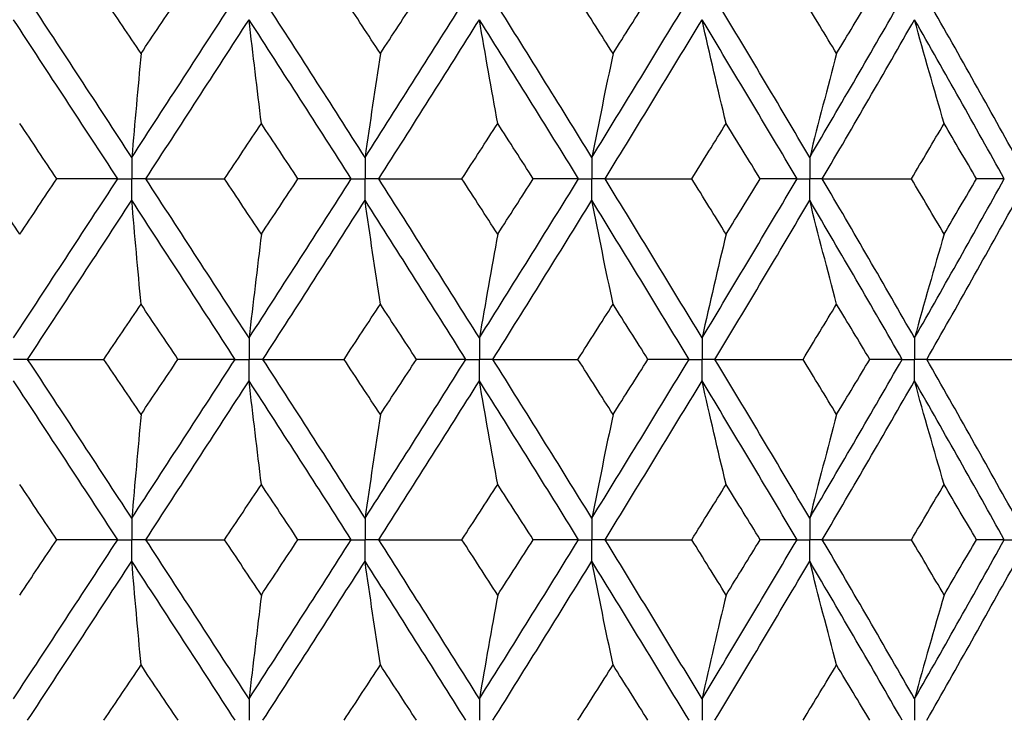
# Paper-space layout '_Back' of a CAD drawing. Header units: millimetres. Extents: x -25 to 25, y -1 to 320.
# Tile 42 of 48: x 2.06 to 10.38, y 50.7 to 56.62. Entities that reach past the tile are written whole.
import ezdxf

# ---------------------------------------------------------------- set-up
doc = ezdxf.new("R2010")
doc.units = ezdxf.units.MM

psp = doc.layouts.new('_Back')

# ---------------------------------------------------------------- linework, layer by layer
at = {"color": 7, "linetype": 'Continuous', "lineweight": 25}
for points in [[(3.0114, 55.4563), (2.719, 55.9046), (2.4255, 56.353), (2.1314, 56.8008)], [(3.0896, 56.3335), (2.9853, 56.4892), (2.8809, 56.645), (2.7764, 56.8007)], [(3.0114, 55.4563), (3.3038, 55.9046), (3.5952, 56.353), (3.885, 56.8008)], [(3.0896, 56.3335), (3.1938, 56.4892), (3.298, 56.645), (3.4019, 56.8007)], [(4.9823, 55.4563), (4.6963, 55.9046), (4.4086, 56.353), (4.1195, 56.8008)], [(5.1117, 56.3335), (5.0097, 56.4892), (4.9075, 56.645), (4.8052, 56.8007)], [(4.9823, 55.4563), (5.2683, 55.9046), (5.5525, 56.353), (5.8345, 56.8008)], [(5.1117, 56.3335), (5.2136, 56.4892), (5.3154, 56.645), (5.4169, 56.8007)], [(6.8986, 55.4563), (6.6222, 55.9046), (6.3434, 56.353), (6.0625, 56.8008)], [(7.0778, 56.3335), (6.9792, 56.4892), (6.8804, 56.645), (6.7812, 56.8007)], [(6.8986, 55.4563), (7.175, 55.9046), (7.449, 56.353), (7.7201, 56.8008)], [(7.0778, 56.3335), (7.1763, 56.4892), (7.2746, 56.645), (7.3725, 56.8007)], [(8.7394, 55.4563), (8.4756, 55.9046), (8.2087, 56.353), (7.9391, 56.8008)], [(8.9663, 56.3335), (8.8723, 56.4892), (8.7778, 56.645), (8.683, 56.8007)], [(8.7394, 55.4563), (9.0032, 55.9046), (9.2639, 56.353), (9.5211, 56.8008)], [(8.9663, 56.3335), (9.0604, 56.4892), (9.154, 56.645), (9.2473, 56.8007)], [(10.4844, 55.4563), (10.2361, 55.9046), (9.9841, 56.353), (9.7287, 56.8008)], [(2.893, 55.2748), (2.6003, 55.7232), (2.3065, 56.1716), (2.0122, 56.6194)], [(3.1297, 55.2748), (3.4218, 55.7232), (3.7129, 56.1716), (4.0023, 56.6194)], [(4.1063, 55.7425), (4.0709, 56.033), (4.0363, 56.3253), (4.0023, 56.6194)], [(4.8665, 55.2748), (4.58, 55.7232), (4.2918, 56.1716), (4.0023, 56.6194)], [(5.098, 55.2748), (5.3835, 55.7232), (5.6672, 56.1716), (5.9486, 56.6194)], [(6.1031, 55.7425), (6.0506, 56.033), (5.9991, 56.3253), (5.9486, 56.6194)], [(6.7866, 55.2748), (6.5096, 55.7232), (6.2301, 56.1716), (5.9486, 56.6194)], [(7.0104, 55.2748), (7.2861, 55.7232), (7.5594, 56.1716), (7.8298, 56.6194)], [(8.033, 55.7425), (7.964, 56.033), (7.8962, 56.3253), (7.8298, 56.6194)], [(8.6325, 55.2748), (8.3678, 55.7232), (8.1001, 56.1716), (7.8298, 56.6194)], [(8.846, 55.2748), (9.109, 55.7232), (9.3688, 56.1716), (9.6251, 56.6194)], [(9.875, 55.7425), (9.7901, 56.033), (9.7068, 56.3253), (9.6251, 56.6194)], [(10.3837, 55.2748), (10.1344, 55.7232), (9.8814, 56.1716), (9.6251, 56.6194)], [(3.0896, 56.3335), (3.063, 56.0429), (3.0369, 55.7505), (3.0114, 55.4563)], [(5.1117, 56.3335), (5.0677, 56.0429), (5.0246, 55.7505), (4.9823, 55.4563)], [(7.0778, 56.3335), (7.0169, 56.0429), (6.9572, 55.7505), (6.8986, 55.4563)], [(8.9663, 56.3335), (8.8892, 56.0429), (8.8135, 55.7505), (8.7394, 55.4563)], [(2.3793, 55.2748), (2.2744, 55.4307), (2.1695, 55.5866), (2.0644, 55.7425)], [(3.7958, 55.2748), (3.8995, 55.4307), (4.0029, 55.5866), (4.1063, 55.7425)], [(4.4157, 55.2748), (4.3127, 55.4307), (4.2096, 55.5866), (4.1063, 55.7425)], [(5.801, 55.2748), (5.9019, 55.4307), (6.0026, 55.5866), (6.1031, 55.7425)], [(6.4036, 55.2748), (6.3037, 55.4307), (6.2035, 55.5866), (6.1031, 55.7425)], [(7.7426, 55.2748), (7.8397, 55.4307), (7.9366, 55.5866), (8.033, 55.7425)], [(8.3215, 55.2748), (8.2257, 55.4307), (8.1295, 55.5866), (8.033, 55.7425)], [(9.5993, 55.2748), (9.6916, 55.4307), (9.7835, 55.5866), (9.875, 55.7425)], [(10.1481, 55.2748), (10.0575, 55.4307), (9.9665, 55.5866), (9.875, 55.7425)], [(2.0644, 54.8073), (1.9594, 54.9631), (1.8543, 55.1189), (1.7491, 55.2748)], [(2.0122, 53.9307), (2.3065, 54.3781), (2.6002, 54.8264), (2.893, 55.2748)], [(2.0644, 54.8073), (2.1695, 54.9631), (2.2744, 55.1189), (2.3793, 55.2748)], [(2.893, 55.2748), (2.7234, 55.2748), (2.5521, 55.2748), (2.3793, 55.2748)], [(4.0023, 53.9307), (3.7129, 54.3781), (3.4219, 54.8264), (3.1297, 55.2748)], [(3.1297, 55.2748), (3.3506, 55.2748), (3.5727, 55.2748), (3.7958, 55.2748)], [(4.1063, 54.8073), (4.003, 54.9631), (3.8995, 55.1189), (3.7958, 55.2748)], [(4.0023, 53.9307), (4.2918, 54.3781), (4.58, 54.8264), (4.8665, 55.2748)], [(4.1063, 54.8073), (4.2096, 54.9631), (4.3127, 55.1189), (4.4157, 55.2748)], [(4.8665, 55.2748), (4.718, 55.2748), (4.5677, 55.2748), (4.4157, 55.2748)], [(5.9486, 53.9307), (5.6672, 54.3781), (5.3835, 54.8264), (5.098, 55.2748)], [(5.098, 55.2748), (5.3314, 55.2748), (5.5657, 55.2748), (5.801, 55.2748)], [(6.1031, 54.8073), (6.0026, 54.9631), (5.9019, 55.1189), (5.801, 55.2748)], [(5.9486, 53.9307), (6.23, 54.3781), (6.5095, 54.8264), (6.7866, 55.2748)], [(6.1031, 54.8073), (6.2035, 54.9631), (6.3037, 55.1189), (6.4036, 55.2748)], [(6.7866, 55.2748), (6.6609, 55.2748), (6.5332, 55.2748), (6.4036, 55.2748)], [(7.8298, 53.9307), (7.5594, 54.3781), (7.2862, 54.8264), (7.0104, 55.2748)], [(7.0104, 55.2748), (7.2538, 55.2748), (7.4978, 55.2748), (7.7426, 55.2748)], [(8.033, 54.8073), (7.9366, 54.9631), (7.8397, 55.1189), (7.7426, 55.2748)], [(7.8298, 53.9307), (8.1001, 54.3781), (8.3678, 54.8264), (8.6325, 55.2748)], [(8.033, 54.8073), (8.1295, 54.9631), (8.2257, 55.1189), (8.3215, 55.2748)], [(8.6325, 55.2748), (8.5308, 55.2748), (8.4271, 55.2748), (8.3215, 55.2748)], [(9.6251, 53.9307), (9.3688, 54.3781), (9.109, 54.8264), (8.846, 55.2748)], [(8.846, 55.2748), (9.0966, 55.2748), (9.3478, 55.2748), (9.5993, 55.2748)], [(9.875, 54.8073), (9.7835, 54.9631), (9.6916, 55.1189), (9.5993, 55.2748)], [(9.6251, 53.9307), (9.8813, 54.3781), (10.1343, 54.8264), (10.3837, 55.2748)], [(9.875, 54.8073), (9.9665, 54.9631), (10.0575, 55.1189), (10.1481, 55.2748)], [(10.3837, 55.2748), (10.3073, 55.2748), (10.2287, 55.2748), (10.1481, 55.2748)], [(2.1314, 53.7494), (2.4254, 54.1967), (2.7189, 54.6449), (3.0114, 55.0933)], [(3.0896, 54.2163), (3.063, 54.5067), (3.0369, 54.7991), (3.0114, 55.0933)], [(3.885, 53.7494), (3.5952, 54.1967), (3.3039, 54.6449), (3.0114, 55.0933)], [(4.1195, 53.7494), (4.4086, 54.1967), (4.6963, 54.6449), (4.9823, 55.0933)], [(5.1117, 54.2163), (5.0677, 54.5067), (5.0246, 54.7991), (4.9823, 55.0933)], [(5.8345, 53.7494), (5.5525, 54.1967), (5.2683, 54.6449), (4.9823, 55.0933)], [(6.0625, 53.7494), (6.3434, 54.1967), (6.6222, 54.6449), (6.8986, 55.0933)], [(7.0778, 54.2163), (7.0169, 54.5067), (6.9572, 54.7991), (6.8986, 55.0933)], [(7.7201, 53.7494), (7.449, 54.1967), (7.1751, 54.6449), (6.8986, 55.0933)], [(7.9391, 53.7494), (8.2087, 54.1967), (8.4756, 54.6449), (8.7394, 55.0933)], [(8.9663, 54.2163), (8.8892, 54.5067), (8.8135, 54.7991), (8.7394, 55.0933)], [(9.5211, 53.7494), (9.2639, 54.1967), (9.0032, 54.6449), (8.7394, 55.0933)], [(9.7287, 53.7494), (9.984, 54.1967), (10.2361, 54.6449), (10.4844, 55.0933)], [(4.1063, 54.8073), (4.0709, 54.5169), (4.0363, 54.2247), (4.0023, 53.9307)], [(6.1031, 54.8073), (6.0506, 54.5169), (5.9991, 54.2247), (5.9486, 53.9307)], [(8.033, 54.8073), (7.964, 54.5169), (7.8962, 54.2247), (7.8298, 53.9307)], [(9.875, 54.8073), (9.7901, 54.5169), (9.7068, 54.2247), (9.6251, 53.9307)], [(2.7766, 53.7495), (2.881, 53.905), (2.9854, 54.0606), (3.0896, 54.2163)], [(3.4018, 53.7495), (3.2979, 53.905), (3.1938, 54.0606), (3.0896, 54.2163)], [(4.8053, 53.7495), (4.9076, 53.905), (5.0098, 54.0606), (5.1117, 54.2163)], [(5.4167, 53.7495), (5.3153, 53.905), (5.2136, 54.0606), (5.1117, 54.2163)], [(6.7814, 53.7495), (6.8805, 53.905), (6.9793, 54.0606), (7.0778, 54.2163)], [(7.3723, 53.7495), (7.2745, 53.905), (7.1763, 54.0606), (7.0778, 54.2163)], [(8.6832, 53.7495), (8.7779, 53.905), (8.8723, 54.0606), (8.9663, 54.2163)], [(9.2471, 53.7495), (9.1539, 53.905), (9.0603, 54.0606), (8.9663, 54.2163)], [(2.1314, 53.7494), (2.3453, 53.7494), (2.5604, 53.7495), (2.7766, 53.7495)], [(3.0114, 52.4071), (2.7189, 52.8553), (2.4256, 53.302), (2.1314, 53.7494)], [(3.0896, 53.2835), (2.9854, 53.439), (2.8811, 53.5942), (2.7766, 53.7495)], [(3.0114, 52.4071), (3.3039, 52.8553), (3.5951, 53.302), (3.885, 53.7494)], [(3.0896, 53.2835), (3.1938, 53.439), (3.2978, 53.5942), (3.4018, 53.7495)], [(3.885, 53.7494), (3.7256, 53.7494), (3.5645, 53.7495), (3.4018, 53.7495)], [(4.1195, 53.7494), (4.3471, 53.7494), (4.5757, 53.7495), (4.8053, 53.7495)], [(4.9823, 52.4071), (4.6962, 52.8553), (4.4087, 53.302), (4.1195, 53.7494)], [(5.1117, 53.2835), (5.0098, 53.439), (4.9077, 53.5942), (4.8053, 53.7495)], [(4.9823, 52.4071), (5.2684, 52.8553), (5.5524, 53.302), (5.8345, 53.7494)], [(5.1117, 53.2835), (5.2136, 53.439), (5.3153, 53.5942), (5.4167, 53.7495)], [(5.8345, 53.7494), (5.6971, 53.7494), (5.5578, 53.7495), (5.4167, 53.7495)], [(6.0625, 53.7494), (6.3014, 53.7494), (6.541, 53.7495), (6.7814, 53.7495)], [(6.8986, 52.4071), (6.6222, 52.8553), (6.3435, 53.302), (6.0625, 53.7494)], [(7.0778, 53.2835), (6.9793, 53.439), (6.8805, 53.5942), (6.7814, 53.7495)], [(6.8986, 52.4071), (7.1751, 52.8553), (7.4489, 53.302), (7.7201, 53.7494)], [(7.0778, 53.2835), (7.1763, 53.439), (7.2744, 53.5942), (7.3723, 53.7495)], [(7.7201, 53.7494), (7.6061, 53.7494), (7.4902, 53.7495), (7.3723, 53.7495)], [(7.9391, 53.7494), (8.1866, 53.7494), (8.4346, 53.7495), (8.6832, 53.7495)], [(8.7394, 52.4071), (8.4755, 52.8553), (8.2088, 53.302), (7.9391, 53.7494)], [(8.9663, 53.2835), (8.8723, 53.439), (8.7779, 53.5942), (8.6832, 53.7495)], [(8.7394, 52.4071), (9.0033, 52.8553), (9.2638, 53.302), (9.5211, 53.7494)], [(8.9663, 53.2835), (9.0603, 53.439), (9.1539, 53.5942), (9.2471, 53.7495)], [(9.5211, 53.7494), (9.4318, 53.7494), (9.3405, 53.7495), (9.2471, 53.7495)], [(9.7287, 53.7494), (9.9821, 53.7494), (10.2358, 53.7495), (10.4898, 53.7495)], [(10.4844, 52.4071), (10.236, 52.8553), (9.9842, 53.302), (9.7287, 53.7494)], [(2.8929, 52.2258), (2.6001, 52.674), (2.3066, 53.1208), (2.0122, 53.5682)], [(3.1297, 52.2258), (3.422, 52.674), (3.7128, 53.1208), (4.0023, 53.5682)], [(4.1063, 52.6924), (4.0709, 52.9825), (4.0363, 53.2744), (4.0023, 53.5682)], [(4.8664, 52.2258), (4.5799, 52.674), (4.2919, 53.1208), (4.0023, 53.5682)], [(5.098, 52.2258), (5.3836, 52.674), (5.6671, 53.1208), (5.9486, 53.5682)], [(6.1031, 52.6924), (6.0506, 52.9825), (5.9991, 53.2744), (5.9486, 53.5682)], [(6.7866, 52.2258), (6.5094, 52.674), (6.2301, 53.1208), (5.9486, 53.5682)], [(7.0104, 52.2258), (7.2863, 52.674), (7.5593, 53.1208), (7.8298, 53.5682)], [(8.033, 52.6924), (7.964, 52.9825), (7.8962, 53.2744), (7.8298, 53.5682)], [(8.6324, 52.2258), (8.3677, 52.674), (8.1002, 53.1208), (7.8298, 53.5682)], [(8.846, 52.2258), (9.1091, 52.674), (9.3688, 53.1208), (9.6251, 53.5682)], [(9.875, 52.6924), (9.7901, 52.9825), (9.7067, 53.2744), (9.6251, 53.5682)], [(10.3837, 52.2258), (10.1343, 52.674), (9.8814, 53.1208), (9.6251, 53.5682)], [(3.0896, 53.2835), (3.063, 52.9933), (3.0369, 52.7012), (3.0114, 52.4071)], [(5.1117, 53.2835), (5.0677, 52.9933), (5.0246, 52.7012), (4.9823, 52.4071)], [(7.0778, 53.2835), (7.0169, 52.9933), (6.9572, 52.7012), (6.8986, 52.4071)], [(8.9663, 53.2835), (8.8892, 52.9933), (8.8135, 52.7012), (8.7394, 52.4071)], [(2.3791, 52.2257), (2.2743, 52.3814), (2.1694, 52.537), (2.0644, 52.6924)], [(3.7959, 52.2257), (3.8996, 52.3814), (4.003, 52.537), (4.1063, 52.6924)], [(4.4155, 52.2257), (4.3126, 52.3814), (4.2095, 52.537), (4.1063, 52.6924)], [(5.8011, 52.2257), (5.902, 52.3814), (6.0027, 52.537), (6.1031, 52.6924)], [(6.4035, 52.2257), (6.3036, 52.3814), (6.2035, 52.537), (6.1031, 52.6924)], [(7.7427, 52.2257), (7.8398, 52.3814), (7.9366, 52.537), (8.033, 52.6924)], [(8.3213, 52.2257), (8.2256, 52.3814), (8.1295, 52.537), (8.033, 52.6924)], [(9.5995, 52.2257), (9.6917, 52.3814), (9.7836, 52.537), (9.875, 52.6924)], [(10.148, 52.2257), (10.0574, 52.3814), (9.9664, 52.537), (9.875, 52.6924)], [(2.0122, 50.8811), (2.3066, 51.3294), (2.6004, 51.7778), (2.8929, 52.2258)], [(2.0644, 51.7583), (2.1694, 51.9141), (2.2743, 52.0699), (2.3791, 52.2257)], [(2.8929, 52.2258), (2.7233, 52.2258), (2.552, 52.2257), (2.3791, 52.2257)], [(3.1297, 52.2258), (3.3507, 52.2258), (3.5728, 52.2257), (3.7959, 52.2257)], [(4.0023, 50.8811), (3.7128, 51.3294), (3.4217, 51.7778), (3.1297, 52.2258)], [(4.1063, 51.7583), (4.003, 51.9141), (3.8995, 52.0699), (3.7959, 52.2257)], [(4.0023, 50.8811), (4.2919, 51.3294), (4.5801, 51.7778), (4.8664, 52.2258)], [(4.1063, 51.7583), (4.2095, 51.9141), (4.3126, 52.0699), (4.4155, 52.2257)], [(4.8664, 52.2258), (4.7179, 52.2258), (4.5676, 52.2257), (4.4155, 52.2257)], [(5.098, 52.2258), (5.3315, 52.2258), (5.5658, 52.2257), (5.8011, 52.2257)], [(5.9486, 50.8811), (5.6671, 51.3294), (5.3834, 51.7778), (5.098, 52.2258)], [(6.1031, 51.7583), (6.0027, 51.9141), (5.902, 52.0699), (5.8011, 52.2257)], [(5.9486, 50.8811), (6.2302, 51.3294), (6.5097, 51.7778), (6.7866, 52.2258)], [(6.1031, 51.7583), (6.2035, 51.9141), (6.3036, 52.0699), (6.4035, 52.2257)], [(6.7866, 52.2258), (6.6608, 52.2258), (6.5331, 52.2257), (6.4035, 52.2257)], [(7.0104, 52.2258), (7.2538, 52.2258), (7.4979, 52.2257), (7.7427, 52.2257)], [(7.8298, 50.8811), (7.5593, 51.3294), (7.286, 51.7778), (7.0104, 52.2258)], [(8.033, 51.7583), (7.9366, 51.9141), (7.8398, 52.0699), (7.7427, 52.2257)], [(7.8298, 50.8811), (8.1002, 51.3294), (8.3679, 51.7778), (8.6324, 52.2258)], [(8.033, 51.7583), (8.1295, 51.9141), (8.2256, 52.0699), (8.3213, 52.2257)], [(8.6324, 52.2258), (8.5307, 52.2258), (8.427, 52.2257), (8.3213, 52.2257)], [(8.846, 52.2258), (9.0967, 52.2258), (9.3479, 52.2257), (9.5995, 52.2257)], [(9.6251, 50.8811), (9.3687, 51.3294), (9.1089, 51.7778), (8.846, 52.2258)], [(9.875, 51.7583), (9.7836, 51.9141), (9.6917, 52.0699), (9.5995, 52.2257)], [(9.6251, 50.8811), (9.8815, 51.3294), (10.1345, 51.7778), (10.3837, 52.2258)], [(9.875, 51.7583), (9.9664, 51.9141), (10.0574, 52.0699), (10.148, 52.2257)], [(10.3837, 52.2258), (10.3072, 52.2258), (10.2286, 52.2257), (10.148, 52.2257)], [(2.1313, 50.6996), (2.4256, 51.1479), (2.7191, 51.5964), (3.0114, 52.0444)], [(3.0896, 51.1673), (3.063, 51.4578), (3.0369, 51.7502), (3.0114, 52.0444)], [(3.885, 50.6996), (3.5951, 51.1479), (3.3037, 51.5964), (3.0114, 52.0444)], [(4.1195, 50.6996), (4.4087, 51.1479), (4.6964, 51.5964), (4.9823, 52.0444)], [(5.1117, 51.1673), (5.0677, 51.4578), (5.0246, 51.7502), (4.9823, 52.0444)], [(5.8345, 50.6996), (5.5524, 51.1479), (5.2682, 51.5964), (4.9823, 52.0444)], [(6.0625, 50.6996), (6.3435, 51.1479), (6.6223, 51.5964), (6.8986, 52.0444)], [(7.0778, 51.1673), (7.0169, 51.4578), (6.9572, 51.7502), (6.8986, 52.0444)], [(7.7201, 50.6996), (7.4489, 51.1479), (7.175, 51.5964), (6.8986, 52.0444)], [(7.9391, 50.6996), (8.2088, 51.1479), (8.4757, 51.5964), (8.7394, 52.0444)], [(8.9663, 51.1673), (8.8892, 51.4578), (8.8136, 51.7502), (8.7394, 52.0444)], [(9.5211, 50.6996), (9.2638, 51.1479), (9.0031, 51.5964), (8.7394, 52.0444)], [(9.7287, 50.6996), (9.9841, 51.1479), (10.2362, 51.5964), (10.4844, 52.0444)], [(4.1063, 51.7583), (4.0709, 51.4677), (4.0363, 51.1753), (4.0023, 50.8811)], [(6.1031, 51.7583), (6.0506, 51.4677), (5.9991, 51.1753), (5.9486, 50.8811)], [(8.033, 51.7583), (7.9639, 51.4677), (7.8962, 51.1753), (7.8298, 50.8811)], [(9.875, 51.7583), (9.7901, 51.4677), (9.7068, 51.1753), (9.6251, 50.8811)], [(2.7762, 50.6996), (2.8808, 50.8555), (2.9853, 51.0114), (3.0896, 51.1673)], [(3.4021, 50.6996), (3.2981, 50.8555), (3.1939, 51.0114), (3.0896, 51.1673)], [(4.805, 50.6996), (4.9074, 50.8555), (5.0097, 51.0114), (5.1117, 51.1673)], [(5.4171, 50.6996), (5.3155, 50.8555), (5.2137, 51.0114), (5.1117, 51.1673)], [(6.7811, 50.6996), (6.8803, 50.8555), (6.9792, 51.0114), (7.0778, 51.1673)], [(7.3726, 50.6996), (7.2747, 50.8555), (7.1764, 51.0114), (7.0778, 51.1673)], [(8.6829, 50.6996), (8.7777, 50.8555), (8.8722, 51.0114), (8.9663, 51.1673)], [(9.2475, 50.6996), (9.1541, 50.8555), (9.0604, 51.0114), (8.9663, 51.1673)]]:
    psp.add_open_spline(points, degree=3, dxfattribs=at)
for points, knots in [([(3.0114, 55.4563), (3.0114, 55.4073), (3.0114, 55.3584), (3.0114, 55.3095), (3.0114, 55.2979), (3.0114, 55.2864), (3.0114, 55.2748)], [0, 0, 0, 0, 0.0001467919, 0.0001467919, 0.0001467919, 0.0001814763, 0.0001814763, 0.0001814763, 0.0001814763]), ([(4.9823, 55.4563), (4.9823, 55.4073), (4.9823, 55.3584), (4.9823, 55.3095), (4.9823, 55.2979), (4.9823, 55.2864), (4.9823, 55.2748)], [0, 0, 0, 0, 0.0001467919, 0.0001467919, 0.0001467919, 0.0001814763, 0.0001814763, 0.0001814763, 0.0001814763]), ([(6.8986, 55.4563), (6.8986, 55.4073), (6.8986, 55.3584), (6.8986, 55.3095), (6.8986, 55.2979), (6.8986, 55.2864), (6.8986, 55.2748)], [0, 0, 0, 0, 0.0001467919, 0.0001467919, 0.0001467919, 0.0001814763, 0.0001814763, 0.0001814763, 0.0001814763]), ([(8.7394, 55.4563), (8.7394, 55.4073), (8.7393, 55.3584), (8.7393, 55.3095), (8.7393, 55.2979), (8.7393, 55.2864), (8.7393, 55.2748)], [0, 0, 0, 0, 0.0001467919, 0.0001467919, 0.0001467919, 0.0001814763, 0.0001814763, 0.0001814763, 0.0001814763]), ([(2.893, 55.2748), (2.921, 55.2748), (2.9491, 55.2748), (2.9771, 55.2748), (2.9885, 55.2748), (2.9999, 55.2748), (3.0114, 55.2748)], [0, 0, 0, 0, 0.0000851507, 0.0000851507, 0.0000851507, 0.0001198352, 0.0001198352, 0.0001198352, 0.0001198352]), ([(3.0114, 55.0933), (3.0114, 55.1423), (3.0114, 55.1912), (3.0114, 55.2401), (3.0114, 55.2517), (3.0114, 55.2632), (3.0114, 55.2748)], [0, 0, 0, 0, 0.0001467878, 0.0001467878, 0.0001467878, 0.0001814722, 0.0001814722, 0.0001814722, 0.0001814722]), ([(3.1297, 55.2748), (3.1017, 55.2748), (3.0736, 55.2748), (3.0456, 55.2748), (3.0342, 55.2748), (3.0228, 55.2748), (3.0114, 55.2748)], [0, 0, 0, 0, 0.0000851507, 0.0000851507, 0.0000851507, 0.0001198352, 0.0001198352, 0.0001198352, 0.0001198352]), ([(4.8665, 55.2748), (4.8939, 55.2748), (4.9213, 55.2748), (4.9488, 55.2748), (4.9599, 55.2748), (4.9711, 55.2748), (4.9823, 55.2748)], [0, 0, 0, 0, 0.0000851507, 0.0000851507, 0.0000851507, 0.0001198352, 0.0001198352, 0.0001198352, 0.0001198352]), ([(4.9823, 55.0933), (4.9823, 55.1423), (4.9823, 55.1912), (4.9823, 55.2401), (4.9823, 55.2517), (4.9823, 55.2632), (4.9823, 55.2748)], [0, 0, 0, 0, 0.0001467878, 0.0001467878, 0.0001467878, 0.0001814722, 0.0001814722, 0.0001814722, 0.0001814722]), ([(5.098, 55.2748), (5.0706, 55.2748), (5.0432, 55.2748), (5.0158, 55.2748), (5.0046, 55.2748), (4.9934, 55.2748), (4.9823, 55.2748)], [0, 0, 0, 0, 0.0000851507, 0.0000851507, 0.0000851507, 0.0001198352, 0.0001198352, 0.0001198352, 0.0001198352]), ([(6.7866, 55.2748), (6.8132, 55.2748), (6.8397, 55.2748), (6.8662, 55.2748), (6.877, 55.2748), (6.8878, 55.2748), (6.8986, 55.2748)], [0, 0, 0, 0, 0.0000851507, 0.0000851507, 0.0000851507, 0.0001198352, 0.0001198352, 0.0001198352, 0.0001198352]), ([(6.8986, 55.0933), (6.8986, 55.1423), (6.8986, 55.1912), (6.8986, 55.2401), (6.8986, 55.2517), (6.8986, 55.2632), (6.8986, 55.2748)], [0, 0, 0, 0, 0.0001467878, 0.0001467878, 0.0001467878, 0.0001814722, 0.0001814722, 0.0001814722, 0.0001814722]), ([(7.0104, 55.2748), (6.9839, 55.2748), (6.9574, 55.2748), (6.931, 55.2748), (6.9202, 55.2748), (6.9094, 55.2748), (6.8986, 55.2748)], [0, 0, 0, 0, 0.0000851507, 0.0000851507, 0.0000851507, 0.0001198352, 0.0001198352, 0.0001198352, 0.0001198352]), ([(8.6325, 55.2748), (8.6578, 55.2748), (8.6831, 55.2748), (8.7084, 55.2748), (8.7187, 55.2748), (8.729, 55.2748), (8.7393, 55.2748)], [0, 0, 0, 0, 0.0000851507, 0.0000851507, 0.0000851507, 0.0001198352, 0.0001198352, 0.0001198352, 0.0001198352]), ([(8.7394, 55.0933), (8.7394, 55.1423), (8.7393, 55.1912), (8.7393, 55.2401), (8.7393, 55.2517), (8.7393, 55.2632), (8.7393, 55.2748)], [0, 0, 0, 0, 0.0001467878, 0.0001467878, 0.0001467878, 0.0001814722, 0.0001814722, 0.0001814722, 0.0001814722]), ([(8.846, 55.2748), (8.8208, 55.2748), (8.7955, 55.2748), (8.7702, 55.2748), (8.7599, 55.2748), (8.7496, 55.2748), (8.7393, 55.2748)], [0, 0, 0, 0, 0.0000851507, 0.0000851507, 0.0000851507, 0.0001198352, 0.0001198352, 0.0001198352, 0.0001198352]), ([(4.0023, 53.9307), (4.0023, 53.8818), (4.0023, 53.833), (4.0023, 53.7841), (4.0023, 53.7725), (4.0023, 53.761), (4.0023, 53.7494)], [0, 0, 0, 0, 0.0001465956, 0.0001465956, 0.0001465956, 0.0001812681, 0.0001812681, 0.0001812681, 0.0001812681]), ([(5.9486, 53.9307), (5.9486, 53.8818), (5.9486, 53.833), (5.9486, 53.7841), (5.9486, 53.7725), (5.9486, 53.761), (5.9486, 53.7494)], [0, 0, 0, 0, 0.0001465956, 0.0001465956, 0.0001465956, 0.0001812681, 0.0001812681, 0.0001812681, 0.0001812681]), ([(7.8298, 53.9307), (7.8297, 53.8818), (7.8297, 53.833), (7.8297, 53.7841), (7.8297, 53.7725), (7.8297, 53.761), (7.8297, 53.7494)], [0, 0, 0, 0, 0.0001465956, 0.0001465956, 0.0001465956, 0.0001812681, 0.0001812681, 0.0001812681, 0.0001812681]), ([(9.6251, 53.9307), (9.625, 53.8818), (9.625, 53.833), (9.625, 53.7841), (9.625, 53.7725), (9.625, 53.761), (9.625, 53.7494)], [0, 0, 0, 0, 0.0001465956, 0.0001465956, 0.0001465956, 0.0001812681, 0.0001812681, 0.0001812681, 0.0001812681]), ([(2.1314, 53.7494), (2.1032, 53.7494), (2.0749, 53.7494), (2.0467, 53.7494), (2.0352, 53.7494), (2.0237, 53.7494), (2.0122, 53.7494)], [0, 0, 0, 0, 0.000085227, 0.000085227, 0.000085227, 0.0001198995, 0.0001198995, 0.0001198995, 0.0001198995]), ([(3.885, 53.7494), (3.9128, 53.7494), (3.9406, 53.7494), (3.9684, 53.7494), (3.9797, 53.7494), (3.991, 53.7494), (4.0023, 53.7494)], [0, 0, 0, 0, 0.000085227, 0.000085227, 0.000085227, 0.0001198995, 0.0001198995, 0.0001198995, 0.0001198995]), ([(4.0023, 53.5682), (4.0023, 53.617), (4.0023, 53.6659), (4.0023, 53.7147), (4.0023, 53.7263), (4.0023, 53.7379), (4.0023, 53.7494)], [0, 0, 0, 0, 0.0001465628, 0.0001465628, 0.0001465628, 0.0001812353, 0.0001812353, 0.0001812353, 0.0001812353]), ([(4.1195, 53.7494), (4.0918, 53.7494), (4.064, 53.7494), (4.0362, 53.7494), (4.0249, 53.7494), (4.0136, 53.7494), (4.0023, 53.7494)], [0, 0, 0, 0, 0.000085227, 0.000085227, 0.000085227, 0.0001198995, 0.0001198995, 0.0001198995, 0.0001198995]), ([(5.8345, 53.7494), (5.8615, 53.7494), (5.8886, 53.7494), (5.9156, 53.7494), (5.9266, 53.7494), (5.9376, 53.7494), (5.9486, 53.7494)], [0, 0, 0, 0, 0.000085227, 0.000085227, 0.000085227, 0.0001198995, 0.0001198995, 0.0001198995, 0.0001198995]), ([(5.9486, 53.5682), (5.9486, 53.617), (5.9486, 53.6659), (5.9486, 53.7147), (5.9486, 53.7263), (5.9486, 53.7379), (5.9486, 53.7494)], [0, 0, 0, 0, 0.0001465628, 0.0001465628, 0.0001465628, 0.0001812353, 0.0001812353, 0.0001812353, 0.0001812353]), ([(6.0625, 53.7494), (6.0356, 53.7494), (6.0086, 53.7494), (5.9815, 53.7494), (5.9706, 53.7494), (5.9596, 53.7494), (5.9486, 53.7494)], [0, 0, 0, 0, 0.000085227, 0.000085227, 0.000085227, 0.0001198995, 0.0001198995, 0.0001198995, 0.0001198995]), ([(7.7201, 53.7494), (7.7461, 53.7494), (7.772, 53.7494), (7.798, 53.7494), (7.8086, 53.7494), (7.8191, 53.7494), (7.8297, 53.7494)], [0, 0, 0, 0, 0.000085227, 0.000085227, 0.000085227, 0.0001198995, 0.0001198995, 0.0001198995, 0.0001198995]), ([(7.8298, 53.5682), (7.8297, 53.617), (7.8297, 53.6659), (7.8297, 53.7147), (7.8297, 53.7263), (7.8297, 53.7379), (7.8297, 53.7494)], [0, 0, 0, 0, 0.0001465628, 0.0001465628, 0.0001465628, 0.0001812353, 0.0001812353, 0.0001812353, 0.0001812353]), ([(7.9391, 53.7494), (7.9132, 53.7494), (7.8873, 53.7494), (7.8613, 53.7494), (7.8508, 53.7494), (7.8402, 53.7494), (7.8297, 53.7494)], [0, 0, 0, 0, 0.000085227, 0.000085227, 0.000085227, 0.0001198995, 0.0001198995, 0.0001198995, 0.0001198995]), ([(9.5211, 53.7494), (9.5457, 53.7494), (9.5703, 53.7494), (9.595, 53.7494), (9.605, 53.7494), (9.615, 53.7494), (9.625, 53.7494)], [0, 0, 0, 0, 0.000085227, 0.000085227, 0.000085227, 0.0001198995, 0.0001198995, 0.0001198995, 0.0001198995]), ([(9.6251, 53.5682), (9.625, 53.617), (9.625, 53.6659), (9.625, 53.7147), (9.625, 53.7263), (9.625, 53.7379), (9.625, 53.7494)], [0, 0, 0, 0, 0.0001465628, 0.0001465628, 0.0001465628, 0.0001812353, 0.0001812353, 0.0001812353, 0.0001812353]), ([(9.7287, 53.7494), (9.7042, 53.7494), (9.6796, 53.7494), (9.655, 53.7494), (9.645, 53.7494), (9.635, 53.7494), (9.625, 53.7494)], [0, 0, 0, 0, 0.000085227, 0.000085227, 0.000085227, 0.0001198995, 0.0001198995, 0.0001198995, 0.0001198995]), ([(3.0114, 52.4071), (3.0114, 52.3582), (3.0114, 52.3093), (3.0114, 52.2604), (3.0114, 52.2489), (3.0114, 52.2373), (3.0114, 52.2258)], [0, 0, 0, 0, 0.0001466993, 0.0001466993, 0.0001466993, 0.0001813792, 0.0001813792, 0.0001813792, 0.0001813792]), ([(4.9823, 52.4071), (4.9823, 52.3582), (4.9823, 52.3093), (4.9823, 52.2604), (4.9823, 52.2489), (4.9823, 52.2373), (4.9823, 52.2258)], [0, 0, 0, 0, 0.0001466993, 0.0001466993, 0.0001466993, 0.0001813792, 0.0001813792, 0.0001813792, 0.0001813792]), ([(6.8986, 52.4071), (6.8986, 52.3582), (6.8986, 52.3093), (6.8986, 52.2604), (6.8986, 52.2489), (6.8986, 52.2373), (6.8986, 52.2258)], [0, 0, 0, 0, 0.0001466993, 0.0001466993, 0.0001466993, 0.0001813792, 0.0001813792, 0.0001813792, 0.0001813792]), ([(8.7394, 52.4071), (8.7394, 52.3582), (8.7393, 52.3093), (8.7393, 52.2604), (8.7393, 52.2489), (8.7393, 52.2373), (8.7393, 52.2258)], [0, 0, 0, 0, 0.0001466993, 0.0001466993, 0.0001466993, 0.0001813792, 0.0001813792, 0.0001813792, 0.0001813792]), ([(2.8929, 52.2258), (2.921, 52.2258), (2.9491, 52.2258), (2.9771, 52.2258), (2.9885, 52.2258), (2.9999, 52.2258), (3.0114, 52.2258)], [0, 0, 0, 0, 0.0000851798, 0.0000851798, 0.0000851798, 0.0001198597, 0.0001198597, 0.0001198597, 0.0001198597]), ([(3.0114, 52.0444), (3.0114, 52.0933), (3.0114, 52.1422), (3.0114, 52.1911), (3.0114, 52.2026), (3.0114, 52.2142), (3.0114, 52.2258)], [0, 0, 0, 0, 0.0001467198, 0.0001467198, 0.0001467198, 0.0001813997, 0.0001813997, 0.0001813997, 0.0001813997]), ([(3.1297, 52.2258), (3.1017, 52.2258), (3.0737, 52.2258), (3.0456, 52.2258), (3.0342, 52.2258), (3.0228, 52.2258), (3.0114, 52.2258)], [0, 0, 0, 0, 0.0000851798, 0.0000851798, 0.0000851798, 0.0001198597, 0.0001198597, 0.0001198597, 0.0001198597]), ([(4.8664, 52.2258), (4.8939, 52.2258), (4.9213, 52.2258), (4.9488, 52.2258), (4.9599, 52.2258), (4.9711, 52.2258), (4.9823, 52.2258)], [0, 0, 0, 0, 0.0000851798, 0.0000851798, 0.0000851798, 0.0001198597, 0.0001198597, 0.0001198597, 0.0001198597]), ([(4.9823, 52.0444), (4.9823, 52.0933), (4.9823, 52.1422), (4.9823, 52.1911), (4.9823, 52.2026), (4.9823, 52.2142), (4.9823, 52.2258)], [0, 0, 0, 0, 0.0001467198, 0.0001467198, 0.0001467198, 0.0001813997, 0.0001813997, 0.0001813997, 0.0001813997]), ([(5.098, 52.2258), (5.0706, 52.2258), (5.0432, 52.2258), (5.0158, 52.2258), (5.0046, 52.2258), (4.9934, 52.2258), (4.9823, 52.2258)], [0, 0, 0, 0, 0.0000851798, 0.0000851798, 0.0000851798, 0.0001198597, 0.0001198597, 0.0001198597, 0.0001198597]), ([(6.7866, 52.2258), (6.8132, 52.2258), (6.8397, 52.2258), (6.8662, 52.2258), (6.877, 52.2258), (6.8878, 52.2258), (6.8986, 52.2258)], [0, 0, 0, 0, 0.0000851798, 0.0000851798, 0.0000851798, 0.0001198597, 0.0001198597, 0.0001198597, 0.0001198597]), ([(6.8986, 52.0444), (6.8986, 52.0933), (6.8986, 52.1422), (6.8986, 52.1911), (6.8986, 52.2026), (6.8986, 52.2142), (6.8986, 52.2258)], [0, 0, 0, 0, 0.0001467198, 0.0001467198, 0.0001467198, 0.0001813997, 0.0001813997, 0.0001813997, 0.0001813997]), ([(7.0104, 52.2258), (6.9839, 52.2258), (6.9575, 52.2258), (6.931, 52.2258), (6.9202, 52.2258), (6.9094, 52.2258), (6.8986, 52.2258)], [0, 0, 0, 0, 0.0000851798, 0.0000851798, 0.0000851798, 0.0001198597, 0.0001198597, 0.0001198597, 0.0001198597]), ([(8.6324, 52.2258), (8.6578, 52.2258), (8.6831, 52.2258), (8.7084, 52.2258), (8.7187, 52.2258), (8.729, 52.2258), (8.7393, 52.2258)], [0, 0, 0, 0, 0.0000851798, 0.0000851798, 0.0000851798, 0.0001198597, 0.0001198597, 0.0001198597, 0.0001198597]), ([(8.7394, 52.0444), (8.7394, 52.0933), (8.7393, 52.1422), (8.7393, 52.1911), (8.7393, 52.2026), (8.7393, 52.2142), (8.7393, 52.2258)], [0, 0, 0, 0, 0.0001467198, 0.0001467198, 0.0001467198, 0.0001813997, 0.0001813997, 0.0001813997, 0.0001813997]), ([(8.846, 52.2258), (8.8208, 52.2258), (8.7955, 52.2258), (8.7702, 52.2258), (8.7599, 52.2258), (8.7496, 52.2258), (8.7393, 52.2258)], [0, 0, 0, 0, 0.0000851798, 0.0000851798, 0.0000851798, 0.0001198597, 0.0001198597, 0.0001198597, 0.0001198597]), ([(10.3837, 52.2258), (10.4075, 52.2258), (10.4314, 52.2258), (10.4552, 52.2258), (10.4649, 52.2258), (10.4746, 52.2258), (10.4843, 52.2258)], [0, 0, 0, 0, 0.0000851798, 0.0000851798, 0.0000851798, 0.0001198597, 0.0001198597, 0.0001198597, 0.0001198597]), ([(4.0023, 50.8811), (4.0023, 50.8321), (4.0023, 50.7832), (4.0023, 50.7343), (4.0023, 50.7227), (4.0023, 50.7112), (4.0023, 50.6996)], [0, 0, 0, 0, 0.0001467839, 0.0001467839, 0.0001467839, 0.0001814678, 0.0001814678, 0.0001814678, 0.0001814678]), ([(5.9486, 50.8811), (5.9486, 50.8321), (5.9486, 50.7832), (5.9486, 50.7343), (5.9486, 50.7227), (5.9486, 50.7112), (5.9486, 50.6996)], [0, 0, 0, 0, 0.0001467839, 0.0001467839, 0.0001467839, 0.0001814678, 0.0001814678, 0.0001814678, 0.0001814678]), ([(7.8298, 50.8811), (7.8297, 50.8321), (7.8297, 50.7832), (7.8297, 50.7343), (7.8297, 50.7227), (7.8297, 50.7112), (7.8297, 50.6996)], [0, 0, 0, 0, 0.0001467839, 0.0001467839, 0.0001467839, 0.0001814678, 0.0001814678, 0.0001814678, 0.0001814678]), ([(9.6251, 50.8811), (9.625, 50.8321), (9.625, 50.7832), (9.625, 50.7343), (9.625, 50.7227), (9.625, 50.7112), (9.625, 50.6996)], [0, 0, 0, 0, 0.0001467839, 0.0001467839, 0.0001467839, 0.0001814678, 0.0001814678, 0.0001814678, 0.0001814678])]:
    psp.add_open_spline(points, degree=3, knots=knots, dxfattribs=at)

doc.saveas('drawing.dxf')
